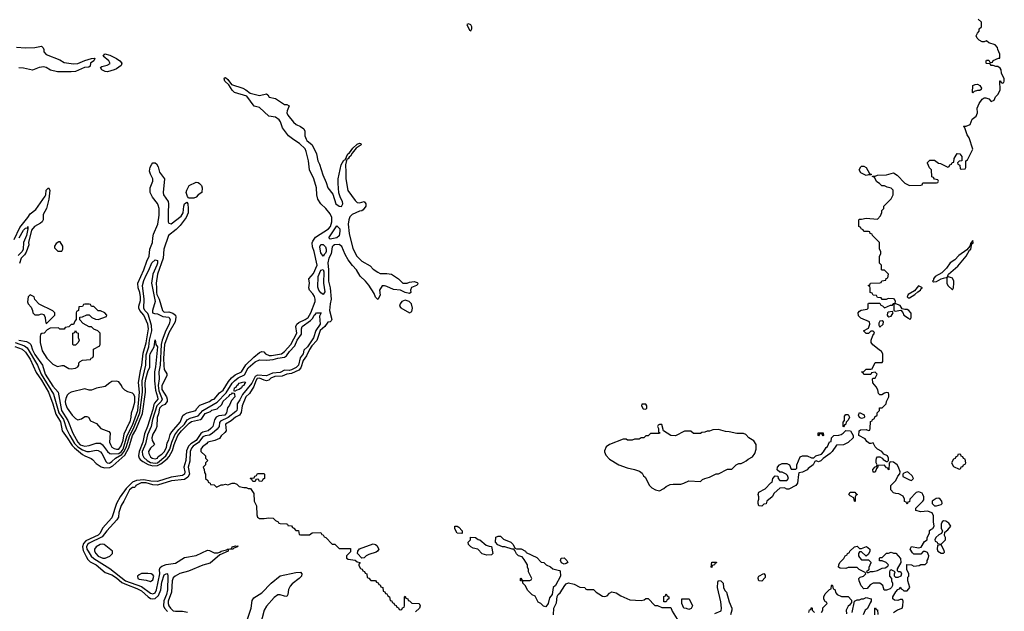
# Model space of a CAD drawing. Header units: inches. Extents: x 2735672 to 2903319, y 894031 to 1029782.
# Tile 103 of 167: x 2816778 to 2825446, y 963641 to 968852. Entities that reach past the tile are written whole.
import ezdxf

# ---------------------------------------------------------------- set-up
doc = ezdxf.new("R2010")
doc.units = ezdxf.units.IN
doc.header["$MEASUREMENT"] = 0
doc.layers.add('C8916', color=7, linetype='Continuous')
doc.layers.add('C8926', color=7, linetype='Continuous')

msp = doc.modelspace()

# ---------------------------------------------------------------- linework, layer by layer
at = {"layer": 'C8916', "color": 4}
for points, elevation in [([(2816750, 968610.8), (2816830, 968603.1), (2816910, 968607.7), (2816970, 968618.8), (2816984.5, 968604.5), (2816990.8, 968590), (2816990.8, 968570), (2817010, 968543.8), (2817130, 968499.5), (2817170, 968476), (2817250, 968463.1), (2817290, 968464.4), (2817350, 968491.7), (2817411, 968511), (2817434, 968514), (2817438, 968510), (2817431.3, 968490), (2817401, 968470), (2817396.9, 968443.1), (2817385.4, 968434.6), (2817348.3, 968431.7), (2817270, 968396.3), (2817230, 968391.2), (2817110, 968392.3), (2817050, 968406.6), (2817010, 968429.3), (2816990, 968435.1), (2816950, 968432), (2816890, 968407.8), (2816810, 968424.5), (2816770, 968426.6)], 12), ([(2816770.5, 966030), (2816837.4, 966017.4), (2816863.9, 966003.9), (2816874.9, 965990), (2816890, 965943.8), (2816910, 965903.7), (2816978.9, 965810), (2817002.6, 965730), (2817070, 965625.3), (2817115.8, 965570), (2817144.7, 965410), (2817201.8, 965321.9), (2817245, 965210), (2817288.3, 965130), (2817310, 965108.3), (2817350, 965096.5), (2817390, 965101.3), (2817450, 965123), (2817490, 965122), (2817507.3, 965107.3), (2817550, 965048.4), (2817570, 965032), (2817587.5, 965027.5), (2817650, 965031), (2817670, 965044.8), (2817687.2, 965070), (2817724.2, 965190), (2817770, 965280.3), (2817817.1, 965410), (2817832.6, 965572.6), (2817824.1, 965655.9), (2817840.7, 965759.3), (2817853.6, 965810), (2817864.7, 965915.3), (2817890, 966006), (2817912, 966130), (2817904.8, 966170), (2817870, 966249.6), (2817836, 966290), (2817827.3, 966310), (2817827.3, 966330), (2817840.7, 966379.3), (2817842, 966410), (2817834.6, 966450), (2817820.4, 966490), (2817817.2, 966530), (2817870.9, 966650), (2817896.3, 966723.7), (2817917.6, 966770), (2817922.9, 966830), (2817947.8, 966890), (2817949.7, 966930), (2817956.9, 966963.1), (2817993.6, 967050), (2818006.8, 967130), (2818006.8, 967190), (2817998.2, 967218.1), (2817992, 967232), (2817945.6, 967290), (2817925.6, 967330), (2817927.3, 967370), (2817949.4, 967430), (2817949.4, 967450), (2817929.4, 967490), (2817921.5, 967518.5), (2817926.6, 967553.4), (2817940.2, 967579.8), (2817950, 967591.3), (2817970, 967591.3), (2817982.8, 967582.8), (2817996.1, 967556.1), (2818008.9, 967508.9), (2818053, 967450), (2818041.1, 967330), (2818044.6, 967310), (2818083.7, 967250), (2818089, 967230), (2818083.5, 967150), (2818085.3, 967070), (2818090, 967060.5), (2818110, 967053.7), (2818200.1, 967119.9), (2818216.9, 967150), (2818223, 967210), (2818230, 967231.3), (2818250, 967244.7), (2818257.3, 967230), (2818261.3, 967190), (2818259.5, 967150), (2818243.8, 967110), (2818190, 967038), (2818155.8, 967004.2), (2818087.6, 966950), (2818046.5, 966830), (2818039.6, 966750), (2817990.2, 966610), (2817979.1, 966530), (2817983.2, 966490), (2817981, 966450), (2817985.4, 966430), (2818004.7, 966390), (2818035.5, 966290), (2818050, 966277.1), (2818090, 966278), (2818126, 966266), (2818148.2, 966248.2), (2818150.9, 966230.9), (2818147.2, 966190), (2818090, 966094), (2818052.4, 965990), (2818042.3, 965870), (2818046.2, 965806.2), (2818050, 965772), (2818073.7, 965733.7), (2818074.4, 965714.4), (2818030.4, 965630), (2818030, 965594), (2818070.5, 965530), (2818077.1, 965510), (2818076.3, 965490), (2818056.7, 965463.3), (2818030, 965449.5), (2818008.4, 965430), (2817999.4, 965380.6), (2817987.6, 965347.6), (2817984, 965270), (2817975.5, 965244.5), (2817950, 965202), (2817940.7, 965170), (2817944.9, 965144.9), (2817964.7, 965110), (2817930, 965079), (2817911, 965050), (2817914.8, 965030), (2817930, 965002.8), (2817942.8, 964990), (2817970, 964985.3), (2817990, 964991), (2817996.6, 965003.4), (2818030, 965024.4), (2818050, 965045.5), (2818070, 965082.8), (2818076.3, 965123.7), (2818090, 965152), (2818102.7, 965197.3), (2818118.2, 965221.8), (2818190, 965307.3), (2818214.2, 965365.8), (2818224.5, 965375.5), (2818251.7, 965388.3), (2818328.9, 965411.1), (2818335.5, 965424.5), (2818364.5, 965455.5), (2818448.7, 965490), (2818473.4, 965506.6), (2818490, 965510.6), (2818536, 965564), (2818570, 965588.5), (2818615.7, 965664.3), (2818643.6, 965696.4), (2818675.7, 965724.3), (2818730, 965750.5), (2818768.8, 965811.2), (2818839.1, 965880.9), (2818890, 965920.5), (2818910, 965930.7), (2818927.3, 965927.3), (2818940.7, 965910), (2818973.7, 965893.7), (2818993.5, 965893.5), (2819084, 965910), (2819110, 965928.8), (2819165.1, 965990), (2819217.6, 966090), (2819209.6, 966150), (2819216.9, 966170), (2819234.4, 966185.6), (2819290, 966210.2), (2819317.4, 966230), (2819340.6, 966270), (2819378, 966370), (2819379.7, 966390), (2819372.7, 966412.7), (2819357.8, 966437.8), (2819327.6, 966470), (2819322.7, 966490), (2819329, 966530), (2819324, 966570), (2819364.1, 966615.9), (2819396, 966690), (2819369.8, 966810), (2819356.1, 966850), (2819353.2, 966886.8), (2819357.4, 966902.6), (2819382.9, 966937.1), (2819496.3, 967010), (2819513.1, 967030), (2819524.4, 967070), (2819524.7, 967110), (2819510, 967142.9), (2819472.6, 967190), (2819428.8, 967228.8), (2819403.5, 967270), (2819394, 967310), (2819389.7, 967370), (2819367.6, 967450), (2819329.7, 967530), (2819319.6, 967610), (2819300.5, 967690), (2819290, 967713.2), (2819241.5, 967761.5), (2819190, 967793.6), (2819143.6, 967830), (2819090, 967898), (2819073.1, 967953.1), (2819062.7, 967970), (2819030, 967992), (2818970, 968002.9), (2818890, 968079), (2818842, 968090), (2818777.5, 968177.5), (2818669.3, 968209.3), (2818648.7, 968230), (2818618, 968278), (2818584, 968310), (2818578, 968330), (2818580.4, 968339.6), (2818590, 968342), (2818610, 968324.7), (2818642, 968282), (2818742, 968250), (2818770, 968234.8), (2818805.5, 968205.5), (2818890, 968184), (2818950, 968198), (2818962, 968190), (2818974, 968170), (2819030, 968157.3), (2819110, 968106), (2819130, 968104.7), (2819150, 968092), (2819131, 968049), (2819130.8, 968030), (2819137.3, 968010), (2819186.8, 967950), (2819211, 967930), (2819250.4, 967910.4), (2819278.8, 967890), (2819287.3, 967870), (2819287.7, 967830), (2819298.4, 967798.4), (2819306.4, 967786.4), (2819353, 967750), (2819390.3, 967670.2), (2819403.1, 967610), (2819418.3, 967578.3), (2819445.8, 967485.8), (2819476.8, 967416.8), (2819490, 967370.7), (2819534.3, 967314.3), (2819561.3, 967230), (2819590, 967208.9), (2819612.1, 967207.9), (2819622.4, 967230), (2819619.7, 967250), (2819602.5, 967282.5), (2819588.1, 967328.1), (2819580.4, 967410), (2819581.5, 967450), (2819607.2, 967572.8), (2819630, 967614), (2819642, 967618), (2819667.6, 967670), (2819680.2, 967679.8), (2819710, 967721), (2819750, 967756.3), (2819770, 967764.7), (2819779.8, 967759.8), (2819784.7, 967750), (2819740.9, 967719.1), (2819704, 967676), (2819690.2, 967649.8), (2819678.5, 967641.5), (2819670, 967626.6), (2819656.9, 967623.1), (2819645.2, 967574.8), (2819650.3, 967510), (2819647.6, 967450), (2819667.7, 967347.7), (2819730, 967260.5), (2819750, 967240.5), (2819770, 967238), (2819810, 967250.5), (2819824.7, 967230), (2819824.7, 967210), (2819802, 967178), (2819790.6, 967169.4), (2819770, 967165.2), (2819704.1, 967135.9), (2819683.8, 967116.2), (2819674, 967090), (2819670.6, 967050), (2819678.4, 966970), (2819710, 966838), (2819746, 966770), (2819790, 966724.9), (2819864, 966684), (2819890, 966656), (2819930, 966626.8), (2819950, 966616), (2820000, 966617.1)], 12), ([(2816730, 966915.5), (2816778.3, 967021.7), (2816850, 967108.4), (2816870, 967143), (2816920.1, 967179.9), (2817002, 967298), (2817009, 967310), (2817009.3, 967350.7), (2817032, 967370), (2817042, 967350), (2817034, 967270), (2817014, 967190), (2816984, 967136), (2816983.7, 967090), (2816974.9, 967070), (2816961.5, 967058.5), (2816909, 967031), (2816882.5, 966997.5), (2816856, 966890), (2816857, 966870), (2816835.9, 966804.1), (2816819.8, 966780.2), (2816790.2, 966750), (2816776.7, 966703.3)], 12), ([(2816772.2, 966930), (2816810, 966998.4), (2816830, 967016.4), (2816838, 967018), (2816848, 967012), (2816850.6, 967030.6), (2816850.4, 967010.4), (2816836.9, 966950), (2816811.3, 966890), (2816807.9, 966830), (2816799.1, 966810), (2816765.5, 966774.5)], 8), ([(2820000, 966503.8), (2819990, 966507), (2819970, 966506.6), (2819944.9, 966470), (2819950, 966426), (2819930, 966388.7), (2819910, 966408), (2819899.6, 966439.6), (2819850, 966515.1), (2819820.7, 966550), (2819773.9, 966593.9), (2819743.5, 966650), (2819707.4, 966687.4), (2819670, 966737.6), (2819642.6, 966782.6), (2819613.9, 966853.9), (2819590, 966871.9), (2819550.2, 966869.8), (2819538.5, 966861.5), (2819528, 966850), (2819519.2, 966790), (2819498.6, 966750), (2819489.1, 966710), (2819496.5, 966650), (2819497.8, 966550), (2819510.2, 966490), (2819520.4, 966390), (2819510.4, 966350), (2819505.5, 966290), (2819526, 966210), (2819521, 966199), (2819510.6, 966189.4), (2819490, 966187), (2819462.6, 966150), (2819424.3, 966115.7), (2819392.6, 966027.4), (2819350, 965979.8), (2819330, 965948.3), (2819303.5, 965890), (2819273.2, 965850), (2819253.1, 965786.9), (2819235, 965765), (2819170, 965734.8), (2819130, 965728.4), (2819087.6, 965712.4), (2819024, 965710), (2818990, 965693.3), (2818970, 965677.4), (2818950, 965672.4), (2818930, 965675.6), (2818890, 965693.9), (2818868.4, 965691.6), (2818855.5, 965670), (2818840, 965620), (2818799.5, 965560.5), (2818769, 965530), (2818734.9, 965450), (2818726.6, 965393.4), (2818712.4, 965367.6), (2818677.3, 965350), (2818640.3, 965319.7), (2818590.8, 965290), (2818594, 965230), (2818584.7, 965215.3), (2818550, 965186), (2818536.9, 965163.1), (2818494.8, 965145.2), (2818434, 965130), (2818423.6, 965116.4), (2818386, 965090), (2818372, 965070), (2818372, 965050), (2818414, 965010), (2818414, 964990), (2818434, 964970), (2818414, 964950), (2818414, 964930), (2818394, 964910), (2818402, 964890), (2818403.6, 964863.6), (2818414, 964850), (2818414, 964810), (2818432.7, 964792.7), (2818438, 964778), (2818454, 964770), (2818458, 964758), (2818490, 964754), (2818510, 964734), (2818550, 964754), (2818570, 964754), (2818590, 964762), (2818610, 964754), (2818648.9, 964771.1), (2818670, 964771.3), (2818690, 964762), (2818710, 964742), (2818750, 964732), (2818771.6, 964731.6), (2818790, 964722), (2818810, 964722), (2818839.6, 964679.6), (2818842, 964610), (2818862, 964570), (2818864.7, 964490), (2818872, 964470), (2818890, 964458), (2818930, 964458), (2818970, 964464.7), (2819010, 964462), (2819030, 964442), (2819054, 964430), (2819058, 964418), (2819070, 964414), (2819127.3, 964412.7), (2819134, 964410), (2819138, 964398), (2819170, 964394), (2819178, 964378), (2819190, 964374), (2819210, 964354), (2819232, 964352), (2819238, 964318), (2819250, 964314), (2819330, 964314), (2819352.7, 964332.7), (2819430, 964334), (2819438, 964318), (2819450, 964314), (2819458, 964298), (2819472.7, 964292.7), (2819530, 964234), (2819551.6, 964231.6), (2819590, 964194), (2819690, 964194), (2819690, 964166), (2819654, 964130), (2819654, 964110), (2819670, 964102), (2819730.7, 964090.7), (2819750, 964078), (2819774, 964070), (2819764.7, 964055.3), (2819763.6, 964043.6), (2819778, 964018), (2819792.7, 964012.7), (2819798, 963998), (2819812.7, 963992.7), (2819818, 963978), (2819832.7, 963972.7), (2819838, 963938), (2819852.7, 963932.7), (2819870, 963914), (2819910, 963914), (2819918, 963898), (2819932.7, 963892.7), (2819938, 963878), (2819950, 963874), (2819958, 963858), (2819974, 963850), (2819978, 963818), (2819992.7, 963812.7), (2819998, 963798), (2820000, 963797.3)], 12), ([(2816738.7, 966010), (2816820.3, 965980.3), (2816842.9, 965962.9), (2816935, 965810), (2816966.8, 965730), (2817075.1, 965555.1), (2817121.6, 965390), (2817162.2, 965330), (2817188.6, 965248.6), (2817218.2, 965190), (2817260.5, 965120.5), (2817289.2, 965089.2), (2817330, 965062.3), (2817370, 965050.2), (2817390.9, 965049.1), (2817450, 965059.5), (2817470, 965058), (2817490, 965044.4), (2817501.1, 965030), (2817538, 964958), (2817548.3, 964948.3), (2817567.1, 964947.1), (2817590, 964959.6), (2817621.3, 964990), (2817677.2, 965022.8), (2817695.3, 965044.7), (2817714.8, 965085.2), (2817747.1, 965190), (2817778.3, 965250), (2817834.8, 965390), (2817857.7, 965570), (2817854.9, 965670), (2817886.9, 965810), (2817890, 965900.7), (2817913.2, 965970), (2817920.9, 966030), (2817940.2, 966110), (2817937.4, 966157.4), (2817912.3, 966250), (2817904.9, 966264.9), (2817879.8, 966290), (2817869.8, 966310), (2817874.2, 966390), (2817857.6, 966510), (2817870, 966555.5), (2817890, 966602), (2817915.1, 966644.9), (2817942, 966710), (2817970, 966737.1), (2817990, 966731), (2817990, 966708.7), (2817985.7, 966690), (2817948.6, 966611.4), (2817938, 966530), (2817969, 966370), (2817946.7, 966290), (2817947.7, 966270), (2817963.4, 966263.4), (2817990, 966262), (2818036.4, 966236.4), (2818090, 966231.3), (2818102.8, 966210), (2818092.9, 966170), (2818064.3, 966115.7), (2818032.3, 966030), (2818023.9, 965990), (2818013, 965810), (2818003, 965750), (2818005.8, 965690), (2817998.1, 965630), (2818003.3, 965583.3), (2818032.8, 965510), (2818022.8, 965490), (2817984.4, 965450), (2817948.2, 965330), (2817934.8, 965270), (2817903.2, 965196.8), (2817885, 965115), (2817857.1, 965050), (2817858.1, 965018.1), (2817870, 964994.6), (2817899.1, 964970), (2817930, 964953.1), (2817970, 964946.1), (2817990, 964950.2), (2818065.7, 965010), (2818100.2, 965070), (2818117.1, 965130), (2818143.9, 965196.1), (2818178.8, 965241.2), (2818227.2, 965290), (2818252.7, 965327.3), (2818277.5, 965342.5), (2818350, 965362.9), (2818390, 965410.2), (2818515.5, 965484.5), (2818595.3, 965564.7), (2818649, 965650), (2818668.4, 965671.6), (2818702.3, 965697.7), (2818755.8, 965724.2), (2818790, 965784.4), (2818850, 965839.1), (2818890, 965856.5), (2818950, 965853.8), (2819010, 965858.8), (2819050, 965871.8), (2819110, 965879.7), (2819127.8, 965892.2), (2819153.7, 965930), (2819199.7, 965980.3), (2819220.9, 966030), (2819258.4, 966081.6), (2819259.1, 966130), (2819265.1, 966150), (2819337.4, 966202.6), (2819357.4, 966222.6), (2819370, 966250.5), (2819382.5, 966257.5), (2819390, 966271), (2819430.7, 966270), (2819418, 966242), (2819423.1, 966170), (2819385.2, 966114.8), (2819363.1, 966050), (2819310, 965969.7), (2819278.5, 965941.5), (2819272.8, 965910), (2819245.8, 965874.2), (2819230.9, 965810), (2819212.9, 965790), (2819170, 965767.4), (2819150, 965763.2), (2819110, 965765.1), (2819070, 965744.6), (2819002.5, 965737.5), (2818950, 965715.1), (2818870, 965720.5), (2818850.6, 965709.4), (2818820.2, 965650), (2818738.8, 965550), (2818716.3, 965503.7), (2818691.4, 965470), (2818692.2, 965427.8), (2818688, 965410), (2818679.5, 965400.5), (2818612.7, 965347.3), (2818544.2, 965315.8), (2818536.2, 965303.8), (2818533.4, 965270), (2818515.3, 965244.7), (2818472.6, 965207.4), (2818450, 965193.5), (2818410, 965186.5), (2818390, 965178.2), (2818353.3, 965126.7), (2818305.3, 965094.7), (2818290, 965079.2), (2818278, 965050), (2818276.7, 964963.3), (2818259.7, 964910), (2818272.4, 964850), (2818258, 964822), (2818230, 964803.5), (2818114.8, 964790), (2817990, 964752.2), (2817950, 964755.8), (2817890, 964771.7), (2817847.9, 964772.1), (2817799.1, 964750), (2817798.5, 964741.5), (2817788.2, 964731.8), (2817770, 964732.3), (2817745.5, 964710), (2817695.5, 964610), (2817670, 964572.7), (2817650.5, 964510.5), (2817646.7, 964470), (2817634.1, 964445.9), (2817544.4, 964350), (2817503.8, 964296.2), (2817390, 964240.9), (2817374.9, 964230), (2817366.4, 964210), (2817370.2, 964190), (2817380.7, 964170), (2817408.2, 964128.2), (2817430, 964106), (2817570, 964018.3), (2817710, 963911.1), (2817850, 963860.2), (2817930, 963800.3), (2817950, 963794.9), (2817970, 963805.3), (2817980.9, 963830), (2818010.9, 963970.9), (2818009.6, 964010.4), (2818013.8, 964026.2), (2818030, 964039.1), (2818067.6, 964052.4), (2818150, 964066.4), (2818230, 964114), (2818330, 964132.4), (2818430, 964178.8), (2818450, 964176), (2818490, 964156), (2818523.1, 964156.9), (2818539, 964161), (2818550, 964170.8), (2818598, 964182), (2818606, 964190), (2818646, 964194), (2818648, 964210), (2818676.9, 964216.9), (2818687.3, 964212.7), (2818698, 964218), (2818694, 964210), (2818662, 964198), (2818654, 964190), (2818614, 964186), (2818612, 964170), (2818541, 964139), (2818455.8, 964064.2), (2818389.1, 964049.1), (2818264.2, 963995.8), (2818186.6, 963973.4), (2818145.5, 963950), (2818130, 963936.2), (2818120.2, 963910), (2818114.4, 963810), (2818086, 963730), (2818084.7, 963710), (2818090.3, 963690), (2818104, 963670), (2818130, 963646.9), (2818150, 963641.8), (2818210, 963642.6), (2818254.3, 963634.3)], 8), ([(2816734.7, 965974.7), (2816800.4, 965950), (2816830, 965924.6), (2816870, 965862), (2816923.4, 965743.4), (2816970, 965676.9), (2817031.9, 965570), (2817069.2, 965470), (2817096.8, 965376.8), (2817136.9, 965310), (2817150.2, 965230), (2817196.9, 965170), (2817240.6, 965100.6), (2817260.3, 965080.3), (2817330, 965022.7), (2817350, 965010.2), (2817407.6, 964987.6), (2817419.6, 964979.6), (2817450, 964943.8), (2817494.7, 964914.7), (2817524.2, 964904.2), (2817570, 964909.2), (2817596.4, 964923.6), (2817702.6, 965017.4), (2817738, 965082), (2817771.8, 965190), (2817799.2, 965240.8), (2817857.9, 965382.1), (2817885.5, 965570), (2817882.8, 965650), (2817887.7, 965687.7), (2817910, 965760.7), (2817923.5, 965790), (2817923.1, 965890), (2817927.4, 965910), (2817960.9, 965970), (2817970, 966032), (2817976, 965990), (2817991.3, 965970), (2817974.4, 965794.4), (2817965.3, 965750), (2817964.2, 965670), (2817972.6, 965590), (2817991.2, 965530), (2817992.6, 965510), (2817964.6, 965475.4), (2817958.5, 965461.5), (2817950, 965419.3), (2817903.9, 965270), (2817876.8, 965203.2), (2817860.6, 965130), (2817828.3, 965050), (2817825, 965010), (2817830.9, 964990.9), (2817839, 964979), (2817861.5, 964961.5), (2817910, 964934.4), (2817950, 964922.5), (2817990, 964924.6), (2818019.6, 964940.4), (2818075.7, 964984.3), (2818094.3, 965005.7), (2818122.5, 965057.5), (2818136.5, 965110), (2818169.9, 965190), (2818202.2, 965230), (2818270, 965299.6), (2818290, 965312.1), (2818368.2, 965331.8), (2818380.3, 965339.7), (2818410, 965382), (2818458, 965402), (2818470, 965411.5), (2818515.9, 965424.1), (2818557.2, 965462.8), (2818570, 965492.2), (2818622, 965538), (2818630, 965550.5), (2818644.1, 965555.9), (2818650, 965564.7), (2818662, 965562), (2818670, 965554), (2818670.6, 965530), (2818641.8, 965498.2), (2818624, 965456), (2818607.1, 965432.9), (2818598, 965390), (2818590, 965377.2), (2818582.8, 965370), (2818530, 965362.4), (2818508.3, 965351.7), (2818492.8, 965327.3), (2818479.3, 965270), (2818461.6, 965250), (2818436.3, 965230), (2818390, 965220.4), (2818371.6, 965208.4), (2818330, 965144.5), (2818283.7, 965116.3), (2818262.9, 965097.1), (2818245.4, 965054.6), (2818241.3, 964970), (2818223.6, 964910), (2818231.3, 964870), (2818228.5, 964850), (2818210, 964836.4), (2818110, 964822.5), (2817990, 964784.6), (2817931.8, 964788.2), (2817870, 964799.1), (2817806.5, 964793.5), (2817770, 964777.6), (2817715.7, 964724.3), (2817662.2, 964650), (2817631.1, 964590), (2817590, 964464.2), (2817507.4, 964372.6), (2817485.2, 964330), (2817470, 964311), (2817359.4, 964260.6), (2817340, 964240), (2817331.8, 964210), (2817337.9, 964177.9), (2817362.7, 964122.7), (2817377.1, 964097.1), (2817398.2, 964078.2), (2817450.3, 964050), (2817530, 963983.1), (2817590, 963961.3), (2817630, 963937.5), (2817676.4, 963896.4), (2817716.8, 963876.8), (2817810, 963842.9), (2817850, 963822.2), (2817908.8, 963768.8), (2817930, 963755.2), (2817950, 963751.2), (2817970, 963755.5), (2818000.3, 963779.7), (2818020.4, 963830), (2818030, 963898), (2818050, 963962.8), (2818074.2, 963974.2), (2818078.8, 963970), (2818080.4, 963950), (2818078, 963830), (2818070.2, 963790), (2818047.1, 963732.9), (2818044.7, 963690), (2818051.7, 963670), (2818080.1, 963640.1)], 4), ([(2818774.9, 963545.1), (2818815.6, 963670), (2818824.4, 963735.6), (2818838.5, 963761.5), (2818910, 963803.1), (2818992.3, 963890), (2819070, 963953.4), (2819210, 963983.8), (2819250, 963984.7), (2819261, 963970), (2819257.3, 963950), (2819239.1, 963930), (2819177, 963883), (2819157.6, 963862.4), (2819145.5, 963834.5), (2819137.6, 963790), (2819130, 963773.2), (2819110, 963773.6), (2819070, 963786.3), (2819050, 963786), (2819017.8, 963762.2), (2818950, 963687.6), (2818929.1, 963650), (2818875.8, 963450)], 8)]:
    msp.add_lwpolyline(points, dxfattribs=dict(at, elevation=elevation))
for points, elevation in [([(2817550, 968393.2), (2817530, 968394), (2817502, 968410), (2817488, 968430), (2817500.4, 968439.6), (2817549.1, 968450.9), (2817574, 968466), (2817562, 968490), (2817514, 968530), (2817528, 968550), (2817570, 968540.4), (2817630.8, 968510), (2817660.7, 968490), (2817676.3, 968470), (2817670, 968449), (2817630, 968418), (2817610, 968409.2)], 12), ([(2818270, 967279), (2818262.7, 967282.7), (2818255.5, 967295.5), (2818244, 967330), (2818249.3, 967350.7), (2818270, 967392), (2818330, 967422), (2818350, 967418), (2818362, 967410), (2818378, 967390), (2818384.7, 967370), (2818382, 967330), (2818350, 967309), (2818330, 967289.3), (2818310, 967280.9)], 12), ([(2819510, 966918), (2819498, 966930), (2819570, 967034.8), (2819595.5, 967010), (2819596.3, 966990), (2819590, 966948), (2819570, 966929.6)], 8), ([(2817123.6, 966896.4), (2817098, 966882), (2817083.6, 966856.4), (2817083.6, 966843.6), (2817112.7, 966812.7), (2817150, 966814), (2817158, 966830), (2817156.4, 966856.4), (2817134.6, 966894.6)], 16), ([(2819450, 966769), (2819430, 966798), (2819422.7, 966830), (2819419, 966850), (2819430, 966872), (2819450, 966872), (2819470, 966851.3), (2819477.1, 966830), (2819476.4, 966810), (2819470, 966794), (2819456.8, 966783.2)], 8), ([(2819450, 966432.7), (2819430, 966445.6), (2819410, 966469.6), (2819402.8, 966497.2), (2819406.6, 966590), (2819430, 966646), (2819450, 966650.5), (2819455.3, 966630), (2819453.7, 966530), (2819464.9, 966455.1)], 8), ([(2816870, 966428.7), (2816851.3, 966410), (2816847.5, 966367.5), (2816852, 966350), (2816879.6, 966319.6), (2816891.6, 966291.6), (2816892, 966270), (2816910, 966252), (2816947.3, 966252.7), (2816970, 966262), (2816990, 966254), (2817002, 966230), (2817003.6, 966196.4), (2817010, 966174), (2817088, 966250), (2817088, 966270), (2817070, 966288), (2816950, 966346), (2816910, 966386), (2816906, 966410)], 16), ([(2817390, 966346), (2817350, 966346), (2817338, 966342), (2817330, 966326), (2817298, 966322), (2817294, 966290), (2817278, 966282), (2817274, 966270), (2817274, 966210), (2817263.6, 966196.4), (2817252.7, 966167.3), (2817230, 966166), (2817210, 966146), (2817178, 966142), (2817170, 966126), (2817130, 966126), (2817118, 966138), (2817044.7, 966135.3), (2817019.6, 966120.4), (2816994, 966090), (2816972, 966088), (2816962, 966078), (2816958, 966062), (2816958, 966010), (2816974.8, 965934.8), (2817016, 965870), (2817070, 965818.8), (2817110, 965796), (2817150, 965806), (2817165.4, 965805.4), (2817210, 965781), (2817230, 965776), (2817270, 965782), (2817290, 965794), (2817298, 965810), (2817298, 965830), (2817310, 965842), (2817330, 965852), (2817402, 965858), (2817406, 965870), (2817422, 965878), (2817426, 965890), (2817426, 965950), (2817482, 965978), (2817487.3, 965992.7), (2817486, 966090), (2817466, 966110), (2817430, 966126), (2817410, 966146), (2817390, 966148), (2817336.4, 966176.4), (2817307.3, 966207.3), (2817307.3, 966232.7), (2817330, 966234), (2817368, 966252), (2817390, 966252), (2817414, 966230), (2817446, 966214), (2817470, 966212), (2817542, 966238), (2817546, 966250), (2817526, 966270), (2817490, 966288), (2817468.4, 966288.4), (2817430, 966326), (2817410, 966326), (2817402, 966342)], 16), ([(2817250, 965986), (2817246, 965990), (2817246, 966090), (2817262, 966098), (2817270, 966114), (2817278, 966098), (2817291.6, 966091.6), (2817292.7, 966052.7), (2817302, 966030), (2817292.7, 966007.3), (2817270, 965986)], 16), ([(2817629.1, 965669.1), (2817590, 965664), (2817570, 965654), (2817530, 965621.2), (2817453.7, 965606.3), (2817410, 965588.7), (2817390, 965588.7), (2817350, 965602), (2817230, 965572.3), (2817210, 965559.3), (2817196.1, 965543.9), (2817183.4, 965516.6), (2817179.3, 965490), (2817182.4, 965470), (2817196.3, 965430), (2817239.1, 965370), (2817270, 965338.8), (2817290, 965326.8), (2817323.1, 965336.9), (2817350, 965358), (2817370, 965358), (2817382, 965350), (2817399.6, 965319.6), (2817454.8, 965294.8), (2817492, 965250), (2817563.5, 965223.5), (2817574.8, 965210), (2817568.8, 965131.2), (2817575.8, 965110), (2817590, 965088.2), (2817610, 965074.9), (2817630, 965069), (2817650, 965070.4), (2817670, 965098), (2817687.2, 965150), (2817696.6, 965203.4), (2817740.6, 965299.4), (2817750, 965310.8), (2817760.5, 965350), (2817761.2, 965390), (2817777, 965430), (2817790, 965482), (2817792.8, 965530), (2817781.2, 965550), (2817770, 965561.2), (2817730, 965574), (2817702, 965590), (2817682, 965610), (2817675.3, 965630), (2817650, 965662)], 16), ([(2818670, 965578), (2818664.7, 965584.7), (2818670, 965610.7), (2818684.7, 965615.3), (2818689.3, 965630), (2818702, 965638), (2818710, 965650.4), (2818750, 965661), (2818759.8, 965659.8), (2818764.7, 965650), (2818755.5, 965644.5), (2818750, 965629.2), (2818736, 965624), (2818730.8, 965610), (2818710, 965595.3), (2818690, 965588.7)], 4), ([(2818910, 964786), (2818887.3, 964787.3), (2818882, 964802), (2818870, 964806), (2818858, 964802), (2818850, 964786), (2818830, 964786), (2818822, 964802), (2818808, 964810), (2818810, 964814), (2818842, 964818), (2818847.3, 964832.7), (2818862, 964838), (2818870, 964854), (2818930, 964854), (2818934, 964850), (2818934, 964810), (2818918, 964802)], 12), ([(2817510, 964234), (2817484.7, 964230), (2817451, 964210), (2817437.3, 964190), (2817435.5, 964170), (2817446.7, 964150), (2817470, 964127.2), (2817510, 964110.7), (2817530, 964110.8), (2817570, 964126), (2817595.3, 964150), (2817595.3, 964170), (2817522, 964230)], 12), ([(2819790, 964108.7), (2819751.8, 964150), (2819753.6, 964170), (2819769.6, 964190.4), (2819890, 964236.4), (2819910, 964230.5), (2819920.6, 964220.6), (2819938, 964190), (2819928.5, 964171.5), (2819917.1, 964162.9), (2819850, 964140.9), (2819826.8, 964130), (2819810, 964113.2)], 12), ([(2817904.5, 963975.5), (2817850, 963974), (2817830, 963964), (2817816, 963950), (2817818, 963930), (2817830, 963924), (2817890, 963914.8), (2817930, 963902.8), (2817950, 963918.8), (2817958.4, 963950), (2817950, 963962.7), (2817935.3, 963970)], 12)]:
    msp.add_lwpolyline(points, close=True, dxfattribs=dict(at, elevation=elevation))
at = {"layer": 'C8926', "color": 4}
for points, elevation in [([(2820730, 968815.3), (2820714, 968810), (2820738, 968758), (2820750, 968754), (2820758, 968770), (2820758, 968790), (2820750, 968806)], 16), ([(2825170, 968208), (2825166, 968210), (2825169.2, 968270.8), (2825190, 968282), (2825210, 968284.7), (2825230, 968271.3), (2825244.7, 968250), (2825242, 968238), (2825231.1, 968228.9), (2825210, 968228.7), (2825182, 968218)], 12), ([(2824230, 967478), (2824183.1, 967503.1), (2824168, 967530), (2824183.1, 967556.9), (2824190, 967562), (2824210, 967562), (2824231.1, 967551.1), (2824258, 967498), (2824274, 967490), (2824274, 967486), (2824270, 967486), (2824250, 967486)], 12), ([(2825170, 966906), (2825154, 966890), (2825158, 966882), (2825150, 966886), (2825143.5, 966856.5), (2825116.3, 966823.7), (2825045.2, 966774.8), (2825010, 966737.2), (2824970.6, 966709.4), (2824937.6, 966662.4), (2824897.3, 966622.7), (2824836, 966590), (2824822.8, 966570), (2824822, 966558), (2824814, 966550), (2824823.6, 966543.6), (2824850, 966544.7), (2824889.3, 966570.7), (2824930, 966582), (2824939.6, 966579.6), (2824941, 966530), (2824950, 966512), (2824990, 966474), (2824998, 966490), (2825002, 966530), (2825002, 966550), (2824994, 966570), (2824990, 966575.3), (2824954, 966586), (2824942, 966582), (2824955.3, 966610), (2825038, 966682), (2825111.5, 966768.5), (2825139.3, 966820.7), (2825150, 966832), (2825160.4, 966879.6), (2825170, 966882), (2825172.7, 966890)], 12), ([(2824690, 966508), (2824656, 966464), (2824601, 966430), (2824592, 966410), (2824601, 966401), (2824610, 966401), (2824658, 966430), (2824684, 966456), (2824708, 966470), (2824715.3, 966484.7), (2824726, 966490)], 12), ([(2820170, 966381.6), (2820142.8, 966370), (2820126.8, 966350), (2820121, 966330), (2820133.7, 966313.7), (2820210, 966271), (2820230, 966282), (2820235.6, 966310), (2820227.3, 966350), (2820206, 966370)], 16), ([(2824490, 966348), (2824474, 966346), (2824474, 966290), (2824484.7, 966284.7), (2824534, 966294), (2824552, 966272), (2824562, 966250), (2824603.6, 966223.6), (2824610, 966214), (2824622, 966218), (2824627.3, 966232.7), (2824627.3, 966267.3), (2824606, 966290), (2824590, 966298), (2824570, 966298), (2824546, 966306), (2824530, 966335.3)], 12), ([(2824462, 966282), (2824423.5, 966276.5), (2824418, 966270), (2824416, 966250), (2824421.4, 966241.4), (2824430, 966236), (2824450, 966241), (2824468, 966270)], 12), ([(2824370, 966199), (2824350, 966195.3), (2824341.4, 966178.6), (2824340.7, 966160.7), (2824350, 966144.7), (2824379, 966170), (2824382, 966190)], 12), ([(2822290, 965466), (2822254, 965466), (2822252, 965450), (2822265.4, 965425.4), (2822290, 965422), (2822298, 965430), (2822298, 965450)], 16), ([(2824190, 965338), (2824170, 965348), (2824162, 965370), (2824170, 965392), (2824211.3, 965371.3), (2824214, 965350), (2824210, 965346)], 12), ([(2824030, 965266), (2824026, 965270), (2824027.3, 965307.3), (2824038, 965322), (2824040.4, 965359.6), (2824050, 965374), (2824070, 965374), (2824082, 965350), (2824070, 965326), (2824052.7, 965307.3), (2824051.6, 965288.4), (2824038, 965282)], 12), ([(2822430, 965286), (2822410, 965286), (2822398, 965282), (2822394, 965270), (2822402, 965250), (2822402, 965222), (2822412, 965212), (2822410, 965206), (2822330, 965206), (2822310, 965186), (2822290, 965186), (2822271.6, 965168.4), (2822250, 965168), (2822230, 965158), (2822190, 965158), (2822168.4, 965148.4), (2822130, 965148), (2822116.4, 965156.4), (2822090, 965158), (2821970.9, 965109.1), (2821942, 965090), (2821925.4, 965054.6), (2821925.4, 965045.4), (2821936.9, 965016.9), (2821970, 964982), (2822051.1, 964931.1), (2822125.4, 964905.4), (2822190, 964891.3), (2822235.3, 964875.3), (2822256.9, 964856.9), (2822270, 964834), (2822283.6, 964823.6), (2822322, 964750), (2822342, 964730), (2822374, 964710), (2822410, 964702), (2822450, 964722), (2822470, 964742), (2822503.1, 964756.9), (2822530, 964762), (2822598, 964762), (2822626, 964770), (2822670, 964791.3), (2822770, 964784.7), (2822790, 964802), (2822810, 964812), (2822850, 964822), (2822908.9, 964851.1), (2822930, 964852), (2823010, 964892), (2823047.3, 964892.7), (2823086, 964930), (2823110, 964942), (2823130, 964942), (2823154, 964954), (2823174.6, 964965.4), (2823190, 964982), (2823230, 965002), (2823248.7, 965030), (2823262, 965070), (2823262, 965110), (2823242, 965142), (2823198, 965170), (2823170, 965198), (2823150, 965208), (2823090, 965208.7), (2823023.1, 965223.1), (2822990, 965224), (2822930, 965242), (2822879.6, 965240.4), (2822850, 965228.7), (2822830, 965228), (2822810, 965218), (2822783.6, 965216.4), (2822770, 965208.7), (2822710, 965208), (2822687.3, 965227.3), (2822630, 965228), (2822550, 965188), (2822510, 965188.7), (2822446, 965230)], 16), ([(2823810, 964958), (2823790, 964966), (2823778, 964962), (2823762, 964930), (2823719.6, 964900.4), (2823710, 964888), (2823670, 964868), (2823638, 964862), (2823632.7, 964847.3), (2823624.7, 964770), (2823612, 964750), (2823550, 964718), (2823530, 964718), (2823510, 964728), (2823470, 964726), (2823419.6, 964680.4), (2823402, 964650), (2823354, 964610), (2823350, 964588), (2823330, 964586), (2823310, 964568), (2823286, 964570), (2823278, 964590), (2823278, 964610), (2823286, 964630), (2823286, 964650), (2823278, 964670), (2823286, 964690), (2823340.4, 964719.6), (2823390, 964774), (2823402, 964778), (2823408.4, 964811.6), (2823430, 964834), (2823452.7, 964832.7), (2823454, 964810), (2823470, 964794), (2823530, 964794), (2823546, 964810), (2823536.4, 964836.4), (2823526, 964850), (2823490, 964866), (2823470, 964866), (2823447.3, 964887.3), (2823448.7, 964910), (2823468, 964930), (2823490, 964942), (2823530, 964942), (2823554, 964930), (2823570, 964894), (2823610, 964894), (2823618, 964902), (2823618, 964930), (2823650, 965002), (2823670, 965012), (2823710, 965012), (2823750, 964994), (2823770, 964994), (2823786, 965010), (2823835.3, 965024.7), (2823854, 965046), (2823876.4, 965083.6), (2823890, 965094), (2823907.3, 965132.7), (2823922, 965138), (2823926, 965170), (2823946, 965190), (2823990, 965191.3), (2824010, 965198), (2824028, 965210), (2824050, 965234), (2824091.3, 965231.3), (2824114, 965190), (2824114, 965170), (2824070, 965128.7), (2824030, 965108), (2823970, 965106), (2823930, 965048), (2823912, 965030), (2823851.6, 964988.4), (2823830, 964966)], 12), ([(2823850, 965186), (2823842, 965202), (2823830, 965206), (2823818, 965202), (2823810, 965186), (2823806, 965190), (2823807.3, 965212.7), (2823852.7, 965212.7), (2823854, 965190)], 12), ([(2825050, 965026), (2825038, 965022), (2825032.7, 965007.3), (2825018, 965002), (2825012.7, 964987.3), (2824998, 964982), (2824982, 964950), (2824998, 964918), (2825050, 964894), (2825062, 964898), (2825067.3, 964912.7), (2825082, 964918), (2825087.3, 964932.7), (2825102, 964938), (2825106, 964950), (2825102, 964982), (2825087.3, 964987.3), (2825082, 965002), (2825067.3, 965007.3), (2825062, 965022)], 12), ([(2824590, 964868.7), (2824561, 964859), (2824552, 964850), (2824554, 964830), (2824610, 964798), (2824630, 964794), (2824646, 964810), (2824634.6, 964834.6), (2824603.1, 964863.1)], 12), ([(2824130, 964606), (2824126, 964610), (2824122, 964642), (2824090, 964658), (2824078, 964670), (2824088.4, 964691.6), (2824131.1, 964691.1), (2824138, 964678), (2824154, 964670), (2824138, 964662), (2824134, 964650), (2824134, 964610)], 12), ([(2824870, 964639), (2824846, 964634), (2824812, 964610), (2824812, 964590), (2824831.3, 964571.3), (2824850, 964571), (2824890, 964582), (2824898, 964590), (2824895.3, 964610), (2824882, 964630)], 12), ([(2824910, 964439), (2824898, 964430), (2824891, 964410), (2824891.1, 964371.1), (2824902, 964350), (2824899.6, 964340.4), (2824892, 964328), (2824870, 964315.3), (2824842, 964290), (2824834, 964270), (2824838, 964258), (2824854, 964250), (2824858, 964238), (2824890, 964234), (2824928, 964270), (2824928, 964290), (2824918, 964310), (2824922, 964338), (2824950, 964358), (2824974, 964390), (2824956.6, 964416.6), (2824930, 964434)], 12), ([(2820670, 964328), (2820630, 964328.7), (2820610, 964368), (2820608.9, 964391.1), (2820630, 964392), (2820643.6, 964383.6), (2820674, 964350), (2820674, 964330)], 12), ([(2820890, 964135.3), (2820850, 964148.7), (2820810, 964188), (2820770, 964198), (2820750, 964208), (2820728, 964230), (2820726, 964250), (2820746, 964270), (2820746, 964294), (2820790, 964292), (2820812.7, 964272.7), (2820830, 964272), (2820883.6, 964223.6), (2820910, 964214), (2820932.7, 964212.7), (2820942, 964150), (2820930, 964138)], 12), ([(2821410, 963682), (2821390, 963686), (2821366, 963710), (2821343.1, 963723.1), (2821315.3, 963775.3), (2821290, 963786), (2821250, 963826), (2821228.9, 963868.9), (2821208, 963890), (2821206, 963906), (2821188, 963910), (2821186, 963930), (2821190, 963932), (2821198, 963918), (2821210, 963914), (2821270, 963914), (2821282, 963918), (2821286, 963930), (2821258, 963990), (2821258, 964010), (2821248, 964030), (2821248, 964050), (2821218, 964098), (2821200.4, 964120.4), (2821169.2, 964129.2), (2821150, 964148), (2821138, 964178), (2821128, 964188), (2821112, 964188), (2821050, 964208), (2821028.4, 964208.4), (2820987.3, 964227.3), (2820966, 964250), (2820970, 964294), (2820990, 964302), (2821010, 964302), (2821036.9, 964276.9), (2821102, 964250), (2821122, 964230), (2821138, 964198), (2821152.7, 964192.7), (2821191.6, 964191.6), (2821231.6, 964171.6), (2821238, 964158), (2821330, 964114), (2821370, 964074), (2821391.6, 964071.6), (2821414, 964050), (2821450, 964034), (2821470, 964014), (2821530, 964002), (2821536.9, 963996.9), (2821539.3, 963950), (2821495.5, 963870), (2821474.8, 963850), (2821466, 963790), (2821441.4, 963758.6), (2821430.6, 963709.4)], 12), ([(2824170, 964194), (2824190, 964194), (2824231.6, 964211.6), (2824262, 964190), (2824262, 964170), (2824250, 964146), (2824230, 964126), (2824190, 964166), (2824170, 964166), (2824162, 964150), (2824162, 964130), (2824170, 964114), (2824190, 964094), (2824250, 964094), (2824270, 964074), (2824271.6, 964068.4), (2824252.7, 964027.3), (2824252.7, 964007.3), (2824234, 963990), (2824242, 963982), (2824250, 963982), (2824267.3, 963992.7), (2824290, 963992), (2824330, 964002), (2824370, 964022), (2824396.4, 964023.6), (2824422, 964038), (2824426, 964050), (2824406, 964070), (2824370, 964086), (2824347.3, 964087.3), (2824346, 964110), (2824350, 964114), (2824370, 964114), (2824408, 964152), (2824427.3, 964152.7), (2824450, 964162), (2824470, 964154), (2824490, 964154), (2824532.7, 964107.3), (2824534, 964070), (2824503.6, 964016.4), (2824502, 964002), (2824512.7, 963992.7), (2824531.1, 963991.1), (2824542, 963970), (2824534, 963950), (2824510, 963938), (2824490, 963938), (2824478, 963950), (2824478, 963970), (2824486, 963990), (2824450, 964006), (2824438, 964002), (2824434, 963990), (2824434, 963950), (2824454, 963930), (2824452, 963910), (2824462, 963890), (2824462, 963870), (2824454, 963850), (2824442, 963838), (2824410, 963828), (2824388, 963828), (2824378, 963870), (2824350, 963888), (2824290, 963888), (2824265.4, 963874.6), (2824238, 963842), (2824210, 963838), (2824187.2, 963867.2), (2824168.7, 963910), (2824166, 963930), (2824178, 963942), (2824206, 963950), (2824226, 963970), (2824222, 963982), (2824168.4, 964008.4), (2824150, 964026), (2824070, 964026), (2824050, 964018), (2824000.4, 964020.4), (2823986, 964030), (2823988, 964050), (2823998, 964070), (2824034.6, 964105.4), (2824046, 964130), (2824062, 964138), (2824066, 964150), (2824082, 964158), (2824086, 964170), (2824126, 964210), (2824150, 964214)], 12), ([(2824890, 964226), (2824858, 964222), (2824854, 964190), (2824862, 964170), (2824890, 964154), (2824910, 964154), (2824918, 964162), (2824916.4, 964176.4)], 12), ([(2821570, 964058), (2821548.9, 964068.9), (2821538, 964090), (2821546, 964110), (2821570, 964111), (2821594, 964090), (2821602, 964070), (2821590, 964062)], 12), ([(2822870, 964028), (2822866, 964030), (2822870, 964074), (2822912.7, 964072.7), (2822910, 964066), (2822898, 964062), (2822894, 964050), (2822874, 964046)], 12), ([(2823310, 963908), (2823286, 963910), (2823278, 963930), (2823280.4, 963939.6), (2823286, 963950), (2823330, 963974), (2823339.6, 963959.6), (2823339.6, 963940.4)], 12), ([(2822450, 963726), (2822448, 963730), (2822448.7, 963771.3), (2822462, 963778), (2822470, 963794), (2822478, 963778), (2822494, 963770), (2822494, 963750), (2822478, 963742), (2822470, 963726)], 12), ([(2822670, 963658), (2822647.3, 963667.3), (2822626, 963670), (2822606, 963710), (2822607.3, 963752.7), (2822671.1, 963751.1), (2822702, 963690), (2822690, 963666)], 12)]:
    msp.add_lwpolyline(points, close=True, dxfattribs=dict(at, elevation=elevation))
at = {"layer": 'C8926', "color": 4, "elevation": 12}
for points in [[(2824470, 963631.3), (2824505.6, 963654.4), (2824548, 963670), (2824554, 963690), (2824555.3, 963730), (2824550, 963746), (2824530, 963746), (2824510, 963738), (2824480.4, 963740.4), (2824466, 963750), (2824466, 963770), (2824490, 963814), (2824507.3, 963832.7), (2824522, 963838), (2824530, 963854), (2824538, 963838), (2824550, 963834), (2824562, 963822), (2824590, 963822), (2824615.3, 963850), (2824595.3, 963910), (2824595.3, 963930), (2824598, 963942), (2824606, 963950), (2824606, 963970), (2824588.7, 964008.7), (2824587.3, 964052.7), (2824630, 964052), (2824650, 964038), (2824696.4, 964043.6), (2824710, 964054), (2824750, 964054), (2824766, 964070), (2824766, 964090), (2824776.4, 964103.6), (2824782, 964130), (2824770, 964158), (2824750, 964168), (2824732.7, 964167.3), (2824710, 964146), (2824650, 964146), (2824636.4, 964156.4), (2824618, 964190), (2824628, 964212), (2824690, 964201), (2824713.2, 964206.8), (2824744, 964256), (2824766, 964270), (2824766, 964290), (2824788, 964330), (2824788.4, 964351.6), (2824798, 964362), (2824818, 964370), (2824828, 964390), (2824822, 964430), (2824823.1, 964483.1), (2824810, 964508), (2824770, 964522), (2824710, 964518), (2824666, 964530), (2824666, 964550), (2824728, 964610), (2824736.4, 964623.6), (2824738, 964650), (2824728.7, 964670), (2824722, 964682), (2824694.6, 964694.6), (2824671.1, 964688.9), (2824614, 964630), (2824610, 964606), (2824598, 964602), (2824590, 964586), (2824582, 964602), (2824568.7, 964608.7), (2824568, 964630), (2824555.3, 964655.3), (2824516.4, 964676.4), (2824490, 964678), (2824470, 964686), (2824446, 964710), (2824446, 964750), (2824490, 964794), (2824508.4, 964831.6), (2824527.3, 964852.7), (2824528, 964870), (2824515.3, 964910), (2824502, 964930), (2824470, 964955.3), (2824442, 964958), (2824432.7, 964947.3), (2824430, 964886), (2824422, 964902), (2824410, 964906), (2824390, 964928), (2824334, 964926), (2824334, 964914), (2824322, 964898), (2824310, 964866), (2824290, 964866), (2824288.7, 964890), (2824310, 964914), (2824322, 964918), (2824326, 964930), (2824318, 964950), (2824318, 964970), (2824322, 964990), (2824330, 965002), (2824350, 965002), (2824371.3, 964991.3), (2824379.6, 964979.6), (2824410, 964962), (2824418, 964962), (2824426, 964970), (2824426, 964990), (2824418, 965010), (2824384.7, 965024.7), (2824368, 965050), (2824330, 965068.7), (2824309.3, 965089.3), (2824290, 965126), (2824270, 965118), (2824260.4, 965120.4), (2824236.4, 965136.4), (2824220.4, 965160.4), (2824166, 965190), (2824168.4, 965231.6), (2824180.4, 965239.6), (2824230, 965242), (2824250, 965234), (2824262, 965238), (2824266, 965250), (2824267.3, 965312.7), (2824282, 965318), (2824286, 965330), (2824302, 965338), (2824307.3, 965352.7), (2824326, 965370), (2824326, 965390), (2824346, 965410), (2824347.3, 965432.7), (2824370, 965434), (2824406, 965470), (2824408, 965490), (2824428, 965530), (2824428, 965550), (2824426, 965566), (2824410, 965568), (2824390, 965562), (2824368.4, 965548.4), (2824350, 965548), (2824339, 965559), (2824332.9, 965592.9), (2824319.3, 965619.3), (2824287.3, 965652.7), (2824286, 965690), (2824290, 965694), (2824310, 965694), (2824326, 965730), (2824310, 965746), (2824278, 965742), (2824270, 965726), (2824210, 965726), (2824202, 965742), (2824188, 965750), (2824210, 965754), (2824230, 965774), (2824270, 965774), (2824282, 965778), (2824310, 965834), (2824370, 965834), (2824378, 965842), (2824378, 965910), (2824366, 965930), (2824343.1, 965943.1), (2824289, 965989), (2824275.3, 966010), (2824274, 966030), (2824288.9, 966071.1), (2824302, 966090), (2824299, 966099), (2824290, 966108), (2824270, 966108), (2824251, 966089), (2824230, 966088.7), (2824206, 966110), (2824250, 966134), (2824262, 966170), (2824258, 966190), (2824182.7, 966222.7), (2824162.7, 966242.7), (2824159, 966270), (2824170, 966284.7), (2824185.6, 966294.4), (2824238, 966302), (2824246, 966310), (2824246, 966350), (2824250, 966354), (2824350, 966354), (2824358, 966338), (2824372.7, 966332.7), (2824390, 966314), (2824443.1, 966336.9), (2824462, 966338), (2824468.7, 966351.3), (2824486, 966354), (2824488, 966370), (2824478, 966390), (2824470, 966394), (2824424.7, 966395.3), (2824407.3, 966387.3), (2824370, 966386), (2824362, 966402), (2824330, 966406), (2824322, 966422), (2824290, 966426), (2824282, 966442), (2824266, 966450), (2824266, 966490), (2824262, 966502), (2824248, 966510), (2824262, 966518), (2824268, 966532), (2824350, 966534), (2824362, 966538), (2824367.3, 966552.7), (2824402, 966558), (2824407.3, 966572.7), (2824422, 966578), (2824426, 966610), (2824390, 966646), (2824370, 966646), (2824366, 966650), (2824366, 966690), (2824348.4, 966708.4), (2824348, 966770), (2824358, 966790), (2824358, 966810), (2824346, 966830), (2824346, 966890), (2824286, 966950), (2824282, 966962), (2824266, 966970), (2824262, 966982), (2824250, 966986), (2824210, 966986), (2824202, 967002), (2824186, 967010), (2824182, 967022), (2824166, 967030), (2824166, 967090), (2824170, 967094), (2824190, 967094), (2824230, 967104.7), (2824330, 967094), (2824356.4, 967123.6), (2824367.3, 967152.7), (2824368.4, 967171.6), (2824386, 967190), (2824386, 967210), (2824450, 967274), (2824468, 967310), (2824468, 967350), (2824450, 967368), (2824415.3, 967375.3), (2824390, 967388), (2824368, 967388), (2824346, 967410), (2824323.1, 967423.1), (2824302, 967462), (2824286, 967470), (2824286, 967474), (2824310, 967474), (2824330, 967481), (2824410, 967484.7), (2824470, 967502), (2824503.6, 967483.6), (2824570, 967412), (2824610, 967392), (2824710, 967394), (2824722, 967398), (2824730, 967414), (2824850, 967414), (2824862, 967418), (2824866, 967430), (2824862, 967442), (2824830, 967446), (2824822, 967462), (2824807.3, 967467.3), (2824806, 967530), (2824787.3, 967547.3), (2824768.4, 967588.4), (2824770, 967594), (2824790, 967614), (2824830, 967614), (2824867.1, 967587.1), (2824884.7, 967584.7), (2824950, 967554), (2824962, 967558), (2824967.3, 967572.7), (2824982, 967578), (2824987.3, 967592.7), (2825002, 967598), (2825006, 967630), (2825030, 967672), (2825054, 967670), (2825072.7, 967647.3), (2825072.7, 967607.3), (2825050, 967606), (2825034, 967590), (2825038, 967578), (2825054, 967570), (2825058, 967538), (2825070, 967534), (2825102, 967538), (2825106, 967550), (2825106, 967610), (2825122, 967618), (2825168, 967710), (2825135.3, 967810), (2825118, 967838), (2825098, 967898), (2825086, 967910), (2825090, 967914), (2825110, 967914), (2825146, 967930), (2825163.2, 967976.8), (2825197.2, 968002.8), (2825209, 968030), (2825206.8, 968073.2), (2825225.6, 968114.4), (2825250, 968152), (2825270, 968164.7), (2825283.6, 968163.6), (2825310, 968154), (2825330, 968132), (2825358, 968142), (2825367.3, 968172.7), (2825390, 968192), (2825408.7, 968230), (2825407.3, 968312.7), (2825412.7, 968312.7), (2825418, 968298), (2825430, 968294), (2825442, 968298), (2825446, 968310), (2825446, 968330), (2825420.4, 968380.4), (2825418, 968410), (2825410, 968426), (2825390, 968438), (2825370, 968438), (2825347.3, 968447.3), (2825330, 968448), (2825322, 968462), (2825290, 968466), (2825286, 968470), (2825286, 968490), (2825290, 968494), (2825310, 968494), (2825318, 968478), (2825330, 968474), (2825342, 968478), (2825348.4, 968491.6), (2825394, 968514), (2825406, 968514), (2825407.3, 968547.3), (2825388.4, 968588.4), (2825387.3, 968607.3), (2825366, 968630), (2825310, 968648), (2825290, 968666), (2825270, 968658), (2825250, 968658), (2825226, 968670), (2825206, 968690), (2825198, 968710), (2825210, 968734), (2825226, 968750), (2825226, 968770), (2825246, 968790), (2825246, 968830), (2825216.4, 968856.4)], [(2820000, 966617.1), (2820010, 966617.3), (2820050, 966610.8), (2820111.3, 966570), (2820150, 966532), (2820190, 966531), (2820210, 966541), (2820250, 966546.8), (2820276.1, 966536.1), (2820282.8, 966530), (2820279.1, 966520.9), (2820271.3, 966510), (2820227.1, 966492.9), (2820218.8, 966470), (2820221, 966450), (2820210, 966439), (2820170.7, 966449.3), (2820130, 966469.4), (2820070, 966474.5), (2820010, 966500.7), (2820000, 966503.8)], [(2821477.2, 963610), (2821480.9, 963670), (2821503.2, 963716.8), (2821509.1, 963770.9), (2821519, 963790), (2821537, 963803), (2821577.2, 963870), (2821590, 963882.8), (2821610, 963891), (2821659.6, 963879.6), (2821710, 963854), (2821751.6, 963851.6), (2821758, 963838), (2821770, 963834), (2821830, 963834), (2821854, 963810), (2821876, 963796), (2821910, 963776), (2821928.4, 963771.6), (2821950, 963778), (2821970, 963802), (2821990, 963814), (2822030, 963804.7), (2822070, 963778), (2822150, 963742), (2822250, 963738), (2822276.4, 963743.6), (2822290, 963754), (2822310, 963754), (2822370, 963692), (2822391.6, 963691.6), (2822430, 963674), (2822510, 963674), (2822522, 963642), (2822582, 963550)], [(2822897.2, 963622.8), (2822953.6, 963646.4), (2822957.2, 963670), (2822950, 963726), (2822921.2, 963850), (2822922.7, 963897.3), (2822930, 963911.3), (2822950, 963911), (2822970.7, 963890), (2822974, 963850), (2822985.5, 963825.5), (2822998.8, 963810), (2823023.4, 963723.4), (2823046.4, 963670), (2823046, 963650), (2823034.9, 963610)], [(2823838, 963630), (2823848, 963650), (2823848.4, 963671.6), (2823886, 963710), (2823882, 963722), (2823870, 963726), (2823858, 963750), (2823858, 963770), (2823870, 963794), (2823887.3, 963812.7), (2823907.3, 963832.7), (2823922, 963838), (2823926, 963870), (2823930, 963874), (2823934, 963870), (2823938, 963838), (2823952.7, 963832.7), (2823963.6, 963803.6), (2823974, 963790), (2824012.7, 963772.7), (2824071, 963771), (2824099.6, 963739.6), (2824099.6, 963720.4), (2824083.6, 963696.4), (2824070, 963686), (2824054, 963650), (2824058, 963618)], [(2820000, 963797.3), (2820010, 963794), (2820018, 963778), (2820034, 963770), (2820038, 963738), (2820052.7, 963732.7), (2820058, 963718), (2820072.7, 963712.7), (2820078, 963698), (2820092.7, 963692.7), (2820098, 963678), (2820112.7, 963672.7), (2820118, 963658), (2820130, 963654), (2820142, 963658), (2820147.3, 963672.7), (2820162, 963678), (2820166, 963690), (2820166, 963770), (2820170, 963774), (2820178, 963758), (2820194, 963750), (2820198, 963738), (2820210, 963734), (2820230, 963714), (2820294, 963710), (2820302, 963690), (2820298, 963670), (2820263.6, 963636.4)], [(2824106, 963630), (2824128, 963732), (2824150, 963742), (2824170, 963742), (2824188.4, 963751.6), (2824207.3, 963752.7), (2824230, 963762), (2824274, 963750), (2824274, 963730), (2824263.6, 963716.4), (2824259.6, 963700.4), (2824238, 963662), (2824222, 963650), (2824202, 963610)], [(2823726, 963630), (2823730, 963654), (2823742, 963658), (2823750, 963674), (2823754, 963670), (2823754, 963650), (2823774, 963630)], [(2824306, 963610), (2824306, 963670), (2824312.7, 963672.7), (2824318, 963658), (2824330, 963654), (2824332.7, 963612.7)]]:
    msp.add_lwpolyline(points, dxfattribs=at)

doc.saveas('drawing.dxf')
